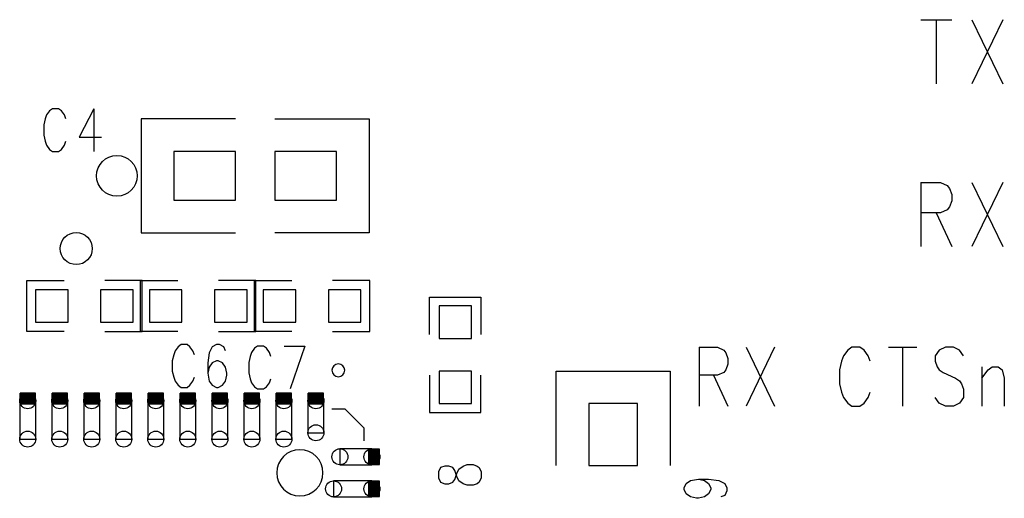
# Model space of a CAD drawing. Extents: x 2 to 38, y 4.3 to 27.6.
# Tile 21 of 25: x 26.7 to 29.3, y 17.7 to 19. Entities that reach past the tile are written whole.
import ezdxf

# ---------------------------------------------------------------- set-up
doc = ezdxf.new("R2010")
doc.units = 0
doc.layers.get('0').update_dxf_attribs({"linetype": 'CONTINUOUS'})
doc.layers.add('assy_t', color=3, linetype='CONTINUOUS')

# ---------------------------------------------------------------- blocks, each defined once
blk = doc.blocks.new('D14')
blk.add_circle((0, 0), 0.0529)
blk = doc.blocks.new('D17')
blk.add_circle((0, 0), 0.0417)
blk = doc.blocks.new('D18')
blk.add_lwpolyline([(-0.04232, -0.04232), (0.04232, -0.04232), (0.04232, 0.04232), (-0.04232, 0.04232)], close=True)
blk = doc.blocks.new('D21')
blk.add_lwpolyline([(-0.06348, -0.08041), (0.06348, -0.08041), (0.06348, 0.08041), (-0.06348, 0.08041)], close=True)
blk = doc.blocks.new('D29')
blk.add_lwpolyline([(-0.08041, -0.06348), (0.08041, -0.06348), (0.08041, 0.06348), (-0.08041, 0.06348)], close=True)
blk = doc.blocks.new('D31')
blk.add_lwpolyline([(0.0208, 0.0416), (-0.0208, 0.0416), (-0.0208, -0.0416), (0.0208, -0.0416)], close=True)
for centre in [(0, 0.0416), (0, -0.0416)]:
    blk.add_circle(centre, 0.0208)
blk = doc.blocks.new('D32')
blk.add_lwpolyline([(0.0208, 0.0499), (-0.0208, 0.0499), (-0.0208, -0.0499), (0.0208, -0.0499)], close=True)
for centre in [(0, 0.0499), (0, -0.0499)]:
    blk.add_circle(centre, 0.0208)
blk = doc.blocks.new('D33')
blk.add_lwpolyline([(0.0416, 0.0208), (-0.0416, 0.0208), (-0.0416, -0.0208), (0.0416, -0.0208)], close=True)
for centre in [(-0.0416, 0), (0.0416, 0)]:
    blk.add_circle(centre, 0.0208)
blk = doc.blocks.new('D34')
blk.add_lwpolyline([(0.0499, 0.0208), (-0.0499, 0.0208), (-0.0499, -0.0208), (0.0499, -0.0208)], close=True)
for centre in [(-0.0499, 0), (0.0499, 0)]:
    blk.add_circle(centre, 0.0208)

msp = doc.modelspace()

# ---------------------------------------------------------------- linework, layer by layer
at = {"layer": 'assy_t', "color": 3}
for points in [[(29.072466, 18.951306), (29.153266, 18.951306)], [(29.112866, 18.951306), (29.112866, 18.784646)], [(29.205206, 18.951306), (29.286006, 18.784646)], [(29.286006, 18.951306), (29.205206, 18.784646)], [(26.848586, 18.693406), (26.844746, 18.703986), (26.837046, 18.714566), (26.829346, 18.719846), (26.813966, 18.719846), (26.806266, 18.714566), (26.798566, 18.703986), (26.794726, 18.693406), (26.790886, 18.677526), (26.790886, 18.651066), (26.794726, 18.635206), (26.798566, 18.624626), (26.806266, 18.614046), (26.813966, 18.608746), (26.829346, 18.608746), (26.837046, 18.614046), (26.844746, 18.624626), (26.848586, 18.635206)], [(26.921686, 18.719846), (26.883226, 18.645786), (26.940926, 18.645786)], [(26.921686, 18.719846), (26.921686, 18.608746)], [(27.290286, 18.693406), (27.044806, 18.693406), (27.044806, 18.397126), (27.290286, 18.397126)], [(27.391866, 18.693406), (27.637346, 18.693406), (27.637346, 18.397126), (27.391866, 18.397126)], [(29.072466, 18.528066), (29.072466, 18.361426)], [(29.072466, 18.528066), (29.124426, 18.528066), (29.141726, 18.520146), (29.147506, 18.512206), (29.153266, 18.496326), (29.153266, 18.480466), (29.147506, 18.464586), (29.141726, 18.456646), (29.124426, 18.448726), (29.072466, 18.448726)], [(29.205206, 18.528066), (29.286006, 18.361426)], [(29.286006, 18.528066), (29.205206, 18.361426)], [(29.112866, 18.448726), (29.153266, 18.361426)], [(26.843786, 18.140026), (26.746726, 18.140026), (26.746726, 18.273326), (26.843786, 18.273326)], [(26.949586, 18.140026), (27.046646, 18.140026), (27.046646, 18.273326), (26.949586, 18.273326)], [(27.140046, 18.140026), (27.042986, 18.140026), (27.042986, 18.273326), (27.140046, 18.273326)], [(27.245846, 18.140026), (27.342906, 18.140026), (27.342906, 18.273326), (27.245846, 18.273326)], [(27.436306, 18.140026), (27.339246, 18.140026), (27.339246, 18.273326), (27.436306, 18.273326)], [(27.542106, 18.140026), (27.639166, 18.140026), (27.639166, 18.273326), (27.542106, 18.273326)], [(27.795006, 18.132606), (27.795006, 18.229666), (27.928306, 18.229666), (27.928306, 18.132606)], [(27.182946, 18.079706), (27.179086, 18.090286), (27.171406, 18.100866), (27.163706, 18.106166), (27.148306, 18.106166), (27.140626, 18.100866), (27.132926, 18.090286), (27.129086, 18.079706), (27.125226, 18.063846), (27.125226, 18.037386), (27.129086, 18.021526), (27.132926, 18.010946), (27.140626, 18.000366), (27.148306, 17.995066), (27.163706, 17.995066), (27.171406, 18.000366), (27.179086, 18.010946), (27.182946, 18.021526)], [(27.263746, 18.090286), (27.259886, 18.100866), (27.248346, 18.106166), (27.240646, 18.106166), (27.229106, 18.100866), (27.221426, 18.085006), (27.217566, 18.058546), (27.217566, 18.032106), (27.221426, 18.010946), (27.229106, 18.000366), (27.240646, 17.995066), (27.244506, 17.995066), (27.256046, 18.000366), (27.263746, 18.010946), (27.267586, 18.026806), (27.267586, 18.032106), (27.263746, 18.047966), (27.256046, 18.058546), (27.244506, 18.063846), (27.240646, 18.063846), (27.229106, 18.058546), (27.221426, 18.047966), (27.217566, 18.032106)], [(27.381866, 18.075486), (27.378006, 18.086066), (27.370326, 18.096646), (27.362626, 18.101926), (27.347226, 18.101926), (27.339546, 18.096646), (27.331846, 18.086066), (27.327986, 18.075486), (27.324146, 18.059606), (27.324146, 18.033166), (27.327986, 18.017286), (27.331846, 18.006706), (27.339546, 17.996126), (27.347226, 17.990826), (27.362626, 17.990826), (27.370326, 17.996126), (27.378006, 18.006706), (27.381866, 18.017286)], [(27.416486, 18.101926), (27.470346, 18.101926)], [(27.470346, 18.101926), (27.431886, 17.990826)], [(28.496506, 18.099226), (28.496506, 17.946466)], [(28.496506, 18.099226), (28.544106, 18.099226), (28.559986, 18.091946), (28.565266, 18.084666), (28.570566, 18.070126), (28.570566, 18.055566), (28.565266, 18.041026), (28.559986, 18.033746), (28.544106, 18.026486), (28.496506, 18.026486)], [(28.618166, 18.099226), (28.692246, 17.946466)], [(28.692246, 18.099226), (28.618166, 17.946466)], [(28.940886, 18.062846), (28.935606, 18.077406), (28.925026, 18.091946), (28.914446, 18.099226), (28.893266, 18.099226), (28.882686, 18.091946), (28.872106, 18.077406), (28.866826, 18.062846), (28.861526, 18.041026), (28.861526, 18.004646), (28.866826, 17.982826), (28.872106, 17.968286), (28.882686, 17.953726), (28.893266, 17.946466), (28.914446, 17.946466), (28.925026, 17.953726), (28.935606, 17.968286), (28.940886, 17.982826)], [(28.988506, 18.099226), (29.062566, 18.099226)], [(29.025526, 18.099226), (29.025526, 17.946466)], [(29.184246, 18.077406), (29.173666, 18.091946), (29.157786, 18.099226), (29.136626, 18.099226), (29.120766, 18.091946), (29.110186, 18.077406), (29.110186, 18.062846), (29.115466, 18.048306), (29.120766, 18.041026), (29.131346, 18.033746), (29.163086, 18.019206), (29.173666, 18.011926), (29.178946, 18.004646), (29.184246, 17.990106), (29.184246, 17.968286), (29.173666, 17.953726), (29.157786, 17.946466), (29.136626, 17.946466), (29.120766, 17.953726), (29.110186, 17.968286)], [(28.124046, 17.791906), (28.124046, 18.037386), (28.420306, 18.037386), (28.420306, 17.791906)], [(29.231866, 18.048306), (29.231866, 17.946466)], [(29.231866, 18.019206), (29.247726, 18.041026), (29.258306, 18.048306), (29.274186, 18.048306), (29.284766, 18.041026), (29.290046, 18.019206), (29.290046, 17.946466)], [(27.795006, 18.026806), (27.795006, 17.929746), (27.928306, 17.929746), (27.928306, 18.026806)], [(28.533526, 18.026486), (28.570566, 17.946466)], [(26.769206, 17.951906), (26.769206, 17.980246), (26.729226, 17.980246), (26.729226, 17.951906), (26.769206, 17.951906)], [(26.729226, 17.951906), (26.729226, 17.980246)], [(26.730066, 17.951906), (26.730066, 17.980246)], [(26.730886, 17.951906), (26.730886, 17.980246)], [(26.731726, 17.951906), (26.731726, 17.980246)], [(26.732566, 17.951906), (26.732566, 17.980246)], [(26.733386, 17.951906), (26.733386, 17.980246)], [(26.734226, 17.951906), (26.734226, 17.980246)], [(26.735066, 17.951906), (26.735066, 17.980246)], [(26.735886, 17.951906), (26.735886, 17.980246)], [(26.736726, 17.951906), (26.736726, 17.980246)], [(26.737566, 17.951906), (26.737566, 17.980246)], [(26.738386, 17.951906), (26.738386, 17.980246)], [(26.739226, 17.951906), (26.739226, 17.980246)], [(26.740046, 17.951906), (26.740046, 17.980246)], [(26.740886, 17.951906), (26.740886, 17.980246)], [(26.741726, 17.951906), (26.741726, 17.980246)], [(26.742546, 17.951906), (26.742546, 17.980246)], [(26.743386, 17.951906), (26.743386, 17.980246)], [(26.744226, 17.951906), (26.744226, 17.980246)], [(26.745046, 17.951906), (26.745046, 17.980246)], [(26.745886, 17.951906), (26.745886, 17.980246)], [(26.746726, 17.951906), (26.746726, 17.980246)], [(26.747546, 17.951906), (26.747546, 17.980246)], [(26.748386, 17.951906), (26.748386, 17.980246)], [(26.749226, 17.951906), (26.749226, 17.980246)], [(26.750046, 17.951906), (26.750046, 17.980246)], [(26.750886, 17.951906), (26.750886, 17.980246)], [(26.751726, 17.951906), (26.751726, 17.980246)], [(26.752546, 17.951906), (26.752546, 17.980246)], [(26.753386, 17.951906), (26.753386, 17.980246)], [(26.754226, 17.951906), (26.754226, 17.980246)], [(26.755046, 17.951906), (26.755046, 17.980246)], [(26.755886, 17.951906), (26.755886, 17.980246)], [(26.756726, 17.951906), (26.756726, 17.980246)], [(26.757546, 17.951906), (26.757546, 17.980246)], [(26.758386, 17.951906), (26.758386, 17.980246)], [(26.759226, 17.951906), (26.759226, 17.980246)], [(26.760046, 17.951906), (26.760046, 17.980246)], [(26.760886, 17.951906), (26.760886, 17.980246)], [(26.761726, 17.951906), (26.761726, 17.980246)], [(26.762546, 17.951906), (26.762546, 17.980246)], [(26.763386, 17.951906), (26.763386, 17.980246)], [(26.764226, 17.951906), (26.764226, 17.980246)], [(26.765046, 17.951906), (26.765046, 17.980246)], [(26.765886, 17.951906), (26.765886, 17.980246)], [(26.766706, 17.951906), (26.766706, 17.980246)], [(26.767546, 17.951906), (26.767546, 17.980246)], [(26.768386, 17.951906), (26.768386, 17.980246)], [(26.852526, 17.951906), (26.852526, 17.980246), (26.812546, 17.980246), (26.812546, 17.951906), (26.852526, 17.951906)], [(26.812546, 17.951906), (26.812546, 17.980246)], [(26.813366, 17.951906), (26.813366, 17.980246)], [(26.814206, 17.951906), (26.814206, 17.980246)], [(26.815046, 17.951906), (26.815046, 17.980246)], [(26.815866, 17.951906), (26.815866, 17.980246)], [(26.816706, 17.951906), (26.816706, 17.980246)], [(26.817546, 17.951906), (26.817546, 17.980246)], [(26.818366, 17.951906), (26.818366, 17.980246)], [(26.819206, 17.951906), (26.819206, 17.980246)], [(26.820046, 17.951906), (26.820046, 17.980246)], [(26.820866, 17.951906), (26.820866, 17.980246)], [(26.821706, 17.951906), (26.821706, 17.980246)], [(26.822526, 17.951906), (26.822526, 17.980246)], [(26.823366, 17.951906), (26.823366, 17.980246)], [(26.824206, 17.951906), (26.824206, 17.980246)], [(26.825026, 17.951906), (26.825026, 17.980246)], [(26.825866, 17.951906), (26.825866, 17.980246)], [(26.826706, 17.951906), (26.826706, 17.980246)], [(26.827526, 17.951906), (26.827526, 17.980246)], [(26.828366, 17.951906), (26.828366, 17.980246)], [(26.829206, 17.951906), (26.829206, 17.980246)], [(26.830026, 17.951906), (26.830026, 17.980246)], [(26.830866, 17.951906), (26.830866, 17.980246)], [(26.831706, 17.951906), (26.831706, 17.980246)], [(26.832526, 17.951906), (26.832526, 17.980246)], [(26.833366, 17.951906), (26.833366, 17.980246)], [(26.834206, 17.951906), (26.834206, 17.980246)], [(26.835026, 17.951906), (26.835026, 17.980246)], [(26.835866, 17.951906), (26.835866, 17.980246)], [(26.836706, 17.951906), (26.836706, 17.980246)], [(26.837526, 17.951906), (26.837526, 17.980246)], [(26.838366, 17.951906), (26.838366, 17.980246)], [(26.839206, 17.951906), (26.839206, 17.980246)], [(26.840026, 17.951906), (26.840026, 17.980246)], [(26.840866, 17.951906), (26.840866, 17.980246)], [(26.841706, 17.951906), (26.841706, 17.980246)], [(26.842526, 17.951906), (26.842526, 17.980246)], [(26.843366, 17.951906), (26.843366, 17.980246)], [(26.844206, 17.951906), (26.844206, 17.980246)], [(26.845026, 17.951906), (26.845026, 17.980246)], [(26.845866, 17.951906), (26.845866, 17.980246)], [(26.846706, 17.951906), (26.846706, 17.980246)], [(26.847526, 17.951906), (26.847526, 17.980246)], [(26.848366, 17.951906), (26.848366, 17.980246)], [(26.849186, 17.951906), (26.849186, 17.980246)], [(26.850026, 17.951906), (26.850026, 17.980246)], [(26.850866, 17.951906), (26.850866, 17.980246)], [(26.851686, 17.951906), (26.851686, 17.980246)], [(26.935846, 17.951906), (26.935846, 17.980246), (26.895846, 17.980246), (26.895846, 17.951906), (26.935846, 17.951906)], [(26.895846, 17.951906), (26.895846, 17.980246)], [(26.896686, 17.951906), (26.896686, 17.980246)], [(26.897526, 17.951906), (26.897526, 17.980246)], [(26.898346, 17.951906), (26.898346, 17.980246)], [(26.899186, 17.951906), (26.899186, 17.980246)], [(26.900026, 17.951906), (26.900026, 17.980246)], [(26.900846, 17.951906), (26.900846, 17.980246)], [(26.901686, 17.951906), (26.901686, 17.980246)], [(26.902526, 17.951906), (26.902526, 17.980246)], [(26.903346, 17.951906), (26.903346, 17.980246)], [(26.904186, 17.951906), (26.904186, 17.980246)], [(26.905006, 17.951906), (26.905006, 17.980246)], [(26.905846, 17.951906), (26.905846, 17.980246)], [(26.906686, 17.951906), (26.906686, 17.980246)], [(26.907506, 17.951906), (26.907506, 17.980246)], [(26.908346, 17.951906), (26.908346, 17.980246)], [(26.909186, 17.951906), (26.909186, 17.980246)], [(26.910006, 17.951906), (26.910006, 17.980246)], [(26.910846, 17.951906), (26.910846, 17.980246)], [(26.911686, 17.951906), (26.911686, 17.980246)], [(26.912506, 17.951906), (26.912506, 17.980246)], [(26.913346, 17.951906), (26.913346, 17.980246)], [(26.914186, 17.951906), (26.914186, 17.980246)], [(26.915006, 17.951906), (26.915006, 17.980246)], [(26.915846, 17.951906), (26.915846, 17.980246)], [(26.916686, 17.951906), (26.916686, 17.980246)], [(26.917506, 17.951906), (26.917506, 17.980246)], [(26.918346, 17.951906), (26.918346, 17.980246)], [(26.919186, 17.951906), (26.919186, 17.980246)], [(26.920006, 17.951906), (26.920006, 17.980246)], [(26.920846, 17.951906), (26.920846, 17.980246)], [(26.921686, 17.951906), (26.921686, 17.980246)], [(26.922506, 17.951906), (26.922506, 17.980246)], [(26.923346, 17.951906), (26.923346, 17.980246)], [(26.924186, 17.951906), (26.924186, 17.980246)], [(26.925006, 17.951906), (26.925006, 17.980246)], [(26.925846, 17.951906), (26.925846, 17.980246)], [(26.926686, 17.951906), (26.926686, 17.980246)], [(26.927506, 17.951906), (26.927506, 17.980246)], [(26.928346, 17.951906), (26.928346, 17.980246)], [(26.929186, 17.951906), (26.929186, 17.980246)], [(26.930006, 17.951906), (26.930006, 17.980246)], [(26.930846, 17.951906), (26.930846, 17.980246)], [(26.931666, 17.951906), (26.931666, 17.980246)], [(26.932506, 17.951906), (26.932506, 17.980246)], [(26.933346, 17.951906), (26.933346, 17.980246)], [(26.934166, 17.951906), (26.934166, 17.980246)], [(26.935006, 17.951906), (26.935006, 17.980246)], [(27.019146, 17.951906), (27.019146, 17.980246), (26.979166, 17.980246), (26.979166, 17.951906), (27.019146, 17.951906)], [(26.979166, 17.951906), (26.979166, 17.980246)], [(26.980006, 17.951906), (26.980006, 17.980246)], [(26.980826, 17.951906), (26.980826, 17.980246)], [(26.981666, 17.951906), (26.981666, 17.980246)], [(26.982506, 17.951906), (26.982506, 17.980246)], [(26.983326, 17.951906), (26.983326, 17.980246)], [(26.984166, 17.951906), (26.984166, 17.980246)], [(26.985006, 17.951906), (26.985006, 17.980246)], [(26.985826, 17.951906), (26.985826, 17.980246)], [(26.986666, 17.951906), (26.986666, 17.980246)], [(26.987486, 17.951906), (26.987486, 17.980246)], [(26.988326, 17.951906), (26.988326, 17.980246)], [(26.989166, 17.951906), (26.989166, 17.980246)], [(26.989986, 17.951906), (26.989986, 17.980246)], [(26.990826, 17.951906), (26.990826, 17.980246)], [(26.991666, 17.951906), (26.991666, 17.980246)], [(26.992486, 17.951906), (26.992486, 17.980246)], [(26.993326, 17.951906), (26.993326, 17.980246)], [(26.994166, 17.951906), (26.994166, 17.980246)], [(26.994986, 17.951906), (26.994986, 17.980246)], [(26.995826, 17.951906), (26.995826, 17.980246)], [(26.996666, 17.951906), (26.996666, 17.980246)], [(26.997486, 17.951906), (26.997486, 17.980246)], [(26.998326, 17.951906), (26.998326, 17.980246)], [(26.999166, 17.951906), (26.999166, 17.980246)], [(26.999986, 17.951906), (26.999986, 17.980246)], [(27.000826, 17.951906), (27.000826, 17.980246)], [(27.001666, 17.951906), (27.001666, 17.980246)], [(27.002486, 17.951906), (27.002486, 17.980246)], [(27.003326, 17.951906), (27.003326, 17.980246)], [(27.004166, 17.951906), (27.004166, 17.980246)], [(27.004986, 17.951906), (27.004986, 17.980246)], [(27.005826, 17.951906), (27.005826, 17.980246)], [(27.006666, 17.951906), (27.006666, 17.980246)], [(27.007486, 17.951906), (27.007486, 17.980246)], [(27.008326, 17.951906), (27.008326, 17.980246)], [(27.009166, 17.951906), (27.009166, 17.980246)], [(27.009986, 17.951906), (27.009986, 17.980246)], [(27.010826, 17.951906), (27.010826, 17.980246)], [(27.011666, 17.951906), (27.011666, 17.980246)], [(27.012486, 17.951906), (27.012486, 17.980246)], [(27.013326, 17.951906), (27.013326, 17.980246)], [(27.014146, 17.951906), (27.014146, 17.980246)], [(27.014986, 17.951906), (27.014986, 17.980246)], [(27.015826, 17.951906), (27.015826, 17.980246)], [(27.016646, 17.951906), (27.016646, 17.980246)], [(27.017486, 17.951906), (27.017486, 17.980246)], [(27.018326, 17.951906), (27.018326, 17.980246)], [(27.102466, 17.951906), (27.102466, 17.980246), (27.062486, 17.980246), (27.062486, 17.951906), (27.102466, 17.951906)], [(27.062486, 17.951906), (27.062486, 17.980246)], [(27.063306, 17.951906), (27.063306, 17.980246)], [(27.064146, 17.951906), (27.064146, 17.980246)], [(27.064986, 17.951906), (27.064986, 17.980246)], [(27.065806, 17.951906), (27.065806, 17.980246)], [(27.066646, 17.951906), (27.066646, 17.980246)], [(27.067486, 17.951906), (27.067486, 17.980246)], [(27.068306, 17.951906), (27.068306, 17.980246)], [(27.069146, 17.951906), (27.069146, 17.980246)], [(27.069966, 17.951906), (27.069966, 17.980246)], [(27.070806, 17.951906), (27.070806, 17.980246)], [(27.071646, 17.951906), (27.071646, 17.980246)], [(27.072466, 17.951906), (27.072466, 17.980246)], [(27.073306, 17.951906), (27.073306, 17.980246)], [(27.074146, 17.951906), (27.074146, 17.980246)], [(27.074966, 17.951906), (27.074966, 17.980246)], [(27.075806, 17.951906), (27.075806, 17.980246)], [(27.076646, 17.951906), (27.076646, 17.980246)], [(27.077466, 17.951906), (27.077466, 17.980246)], [(27.078306, 17.951906), (27.078306, 17.980246)], [(27.079146, 17.951906), (27.079146, 17.980246)], [(27.079966, 17.951906), (27.079966, 17.980246)], [(27.080806, 17.951906), (27.080806, 17.980246)], [(27.081646, 17.951906), (27.081646, 17.980246)], [(27.082466, 17.951906), (27.082466, 17.980246)], [(27.083306, 17.951906), (27.083306, 17.980246)], [(27.084146, 17.951906), (27.084146, 17.980246)], [(27.084966, 17.951906), (27.084966, 17.980246)], [(27.085806, 17.951906), (27.085806, 17.980246)], [(27.086646, 17.951906), (27.086646, 17.980246)], [(27.087466, 17.951906), (27.087466, 17.980246)], [(27.088306, 17.951906), (27.088306, 17.980246)], [(27.089146, 17.951906), (27.089146, 17.980246)], [(27.089966, 17.951906), (27.089966, 17.980246)], [(27.090806, 17.951906), (27.090806, 17.980246)], [(27.091646, 17.951906), (27.091646, 17.980246)], [(27.092466, 17.951906), (27.092466, 17.980246)], [(27.093306, 17.951906), (27.093306, 17.980246)], [(27.094146, 17.951906), (27.094146, 17.980246)], [(27.094966, 17.951906), (27.094966, 17.980246)], [(27.095806, 17.951906), (27.095806, 17.980246)], [(27.096626, 17.951906), (27.096626, 17.980246)], [(27.097466, 17.951906), (27.097466, 17.980246)], [(27.098306, 17.951906), (27.098306, 17.980246)], [(27.099126, 17.951906), (27.099126, 17.980246)], [(27.099966, 17.951906), (27.099966, 17.980246)], [(27.100806, 17.951906), (27.100806, 17.980246)], [(27.101626, 17.951906), (27.101626, 17.980246)], [(27.185786, 17.951906), (27.185786, 17.980246), (27.145786, 17.980246), (27.145786, 17.951906), (27.185786, 17.951906)], [(27.145786, 17.951906), (27.145786, 17.980246)], [(27.146626, 17.951906), (27.146626, 17.980246)], [(27.147466, 17.951906), (27.147466, 17.980246)], [(27.148286, 17.951906), (27.148286, 17.980246)], [(27.149126, 17.951906), (27.149126, 17.980246)], [(27.149966, 17.951906), (27.149966, 17.980246)], [(27.150786, 17.951906), (27.150786, 17.980246)], [(27.151626, 17.951906), (27.151626, 17.980246)], [(27.152446, 17.951906), (27.152446, 17.980246)], [(27.153286, 17.951906), (27.153286, 17.980246)], [(27.154126, 17.951906), (27.154126, 17.980246)], [(27.154946, 17.951906), (27.154946, 17.980246)], [(27.155786, 17.951906), (27.155786, 17.980246)], [(27.156626, 17.951906), (27.156626, 17.980246)], [(27.157446, 17.951906), (27.157446, 17.980246)], [(27.158286, 17.951906), (27.158286, 17.980246)], [(27.159126, 17.951906), (27.159126, 17.980246)], [(27.159946, 17.951906), (27.159946, 17.980246)], [(27.160786, 17.951906), (27.160786, 17.980246)], [(27.161626, 17.951906), (27.161626, 17.980246)], [(27.162446, 17.951906), (27.162446, 17.980246)], [(27.163286, 17.951906), (27.163286, 17.980246)], [(27.164126, 17.951906), (27.164126, 17.980246)], [(27.164946, 17.951906), (27.164946, 17.980246)], [(27.165786, 17.951906), (27.165786, 17.980246)], [(27.166626, 17.951906), (27.166626, 17.980246)], [(27.167446, 17.951906), (27.167446, 17.980246)], [(27.168286, 17.951906), (27.168286, 17.980246)], [(27.169126, 17.951906), (27.169126, 17.980246)], [(27.169946, 17.951906), (27.169946, 17.980246)], [(27.170786, 17.951906), (27.170786, 17.980246)], [(27.171626, 17.951906), (27.171626, 17.980246)], [(27.172446, 17.951906), (27.172446, 17.980246)], [(27.173286, 17.951906), (27.173286, 17.980246)], [(27.174126, 17.951906), (27.174126, 17.980246)], [(27.174946, 17.951906), (27.174946, 17.980246)], [(27.175786, 17.951906), (27.175786, 17.980246)], [(27.176626, 17.951906), (27.176626, 17.980246)], [(27.177446, 17.951906), (27.177446, 17.980246)], [(27.178286, 17.951906), (27.178286, 17.980246)], [(27.179106, 17.951906), (27.179106, 17.980246)], [(27.179946, 17.951906), (27.179946, 17.980246)], [(27.180786, 17.951906), (27.180786, 17.980246)], [(27.181606, 17.951906), (27.181606, 17.980246)], [(27.182446, 17.951906), (27.182446, 17.980246)], [(27.183286, 17.951906), (27.183286, 17.980246)], [(27.184106, 17.951906), (27.184106, 17.980246)], [(27.184946, 17.951906), (27.184946, 17.980246)], [(27.269086, 17.951906), (27.269086, 17.980246), (27.229106, 17.980246), (27.229106, 17.951906), (27.269086, 17.951906)], [(27.229106, 17.951906), (27.229106, 17.980246)], [(27.229946, 17.951906), (27.229946, 17.980246)], [(27.230766, 17.951906), (27.230766, 17.980246)], [(27.231606, 17.951906), (27.231606, 17.980246)], [(27.232446, 17.951906), (27.232446, 17.980246)], [(27.233266, 17.951906), (27.233266, 17.980246)], [(27.234106, 17.951906), (27.234106, 17.980246)], [(27.234926, 17.951906), (27.234926, 17.980246)], [(27.235766, 17.951906), (27.235766, 17.980246)], [(27.236606, 17.951906), (27.236606, 17.980246)], [(27.237426, 17.951906), (27.237426, 17.980246)], [(27.238266, 17.951906), (27.238266, 17.980246)], [(27.239106, 17.951906), (27.239106, 17.980246)], [(27.239926, 17.951906), (27.239926, 17.980246)], [(27.240766, 17.951906), (27.240766, 17.980246)], [(27.241606, 17.951906), (27.241606, 17.980246)], [(27.242426, 17.951906), (27.242426, 17.980246)], [(27.243266, 17.951906), (27.243266, 17.980246)], [(27.244106, 17.951906), (27.244106, 17.980246)], [(27.244926, 17.951906), (27.244926, 17.980246)], [(27.245766, 17.951906), (27.245766, 17.980246)], [(27.246606, 17.951906), (27.246606, 17.980246)], [(27.247426, 17.951906), (27.247426, 17.980246)], [(27.248266, 17.951906), (27.248266, 17.980246)], [(27.249106, 17.951906), (27.249106, 17.980246)], [(27.249926, 17.951906), (27.249926, 17.980246)], [(27.250766, 17.951906), (27.250766, 17.980246)], [(27.251606, 17.951906), (27.251606, 17.980246)], [(27.252426, 17.951906), (27.252426, 17.980246)], [(27.253266, 17.951906), (27.253266, 17.980246)], [(27.254106, 17.951906), (27.254106, 17.980246)], [(27.254926, 17.951906), (27.254926, 17.980246)], [(27.255766, 17.951906), (27.255766, 17.980246)], [(27.256606, 17.951906), (27.256606, 17.980246)], [(27.257426, 17.951906), (27.257426, 17.980246)], [(27.258266, 17.951906), (27.258266, 17.980246)], [(27.259106, 17.951906), (27.259106, 17.980246)], [(27.259926, 17.951906), (27.259926, 17.980246)], [(27.260766, 17.951906), (27.260766, 17.980246)], [(27.261586, 17.951906), (27.261586, 17.980246)], [(27.262426, 17.951906), (27.262426, 17.980246)], [(27.263266, 17.951906), (27.263266, 17.980246)], [(27.264086, 17.951906), (27.264086, 17.980246)], [(27.264926, 17.951906), (27.264926, 17.980246)], [(27.265766, 17.951906), (27.265766, 17.980246)], [(27.266586, 17.951906), (27.266586, 17.980246)], [(27.267426, 17.951906), (27.267426, 17.980246)], [(27.268266, 17.951906), (27.268266, 17.980246)], [(27.352406, 17.951906), (27.352406, 17.980246), (27.312426, 17.980246), (27.312426, 17.951906), (27.352406, 17.951906)], [(27.312426, 17.951906), (27.312426, 17.980246)], [(27.313246, 17.951906), (27.313246, 17.980246)], [(27.314086, 17.951906), (27.314086, 17.980246)], [(27.314926, 17.951906), (27.314926, 17.980246)], [(27.315746, 17.951906), (27.315746, 17.980246)], [(27.316586, 17.951906), (27.316586, 17.980246)], [(27.317406, 17.951906), (27.317406, 17.980246)], [(27.318246, 17.951906), (27.318246, 17.980246)], [(27.319086, 17.951906), (27.319086, 17.980246)], [(27.319906, 17.951906), (27.319906, 17.980246)], [(27.320746, 17.951906), (27.320746, 17.980246)], [(27.321586, 17.951906), (27.321586, 17.980246)], [(27.322406, 17.951906), (27.322406, 17.980246)], [(27.323246, 17.951906), (27.323246, 17.980246)], [(27.324086, 17.951906), (27.324086, 17.980246)], [(27.324906, 17.951906), (27.324906, 17.980246)], [(27.325746, 17.951906), (27.325746, 17.980246)], [(27.326586, 17.951906), (27.326586, 17.980246)], [(27.327406, 17.951906), (27.327406, 17.980246)], [(27.328246, 17.951906), (27.328246, 17.980246)], [(27.329086, 17.951906), (27.329086, 17.980246)], [(27.329906, 17.951906), (27.329906, 17.980246)], [(27.330746, 17.951906), (27.330746, 17.980246)], [(27.331586, 17.951906), (27.331586, 17.980246)], [(27.332406, 17.951906), (27.332406, 17.980246)], [(27.333246, 17.951906), (27.333246, 17.980246)], [(27.334086, 17.951906), (27.334086, 17.980246)], [(27.334906, 17.951906), (27.334906, 17.980246)], [(27.335746, 17.951906), (27.335746, 17.980246)], [(27.336586, 17.951906), (27.336586, 17.980246)], [(27.337406, 17.951906), (27.337406, 17.980246)], [(27.338246, 17.951906), (27.338246, 17.980246)], [(27.339086, 17.951906), (27.339086, 17.980246)], [(27.339906, 17.951906), (27.339906, 17.980246)], [(27.340746, 17.951906), (27.340746, 17.980246)], [(27.341586, 17.951906), (27.341586, 17.980246)], [(27.342406, 17.951906), (27.342406, 17.980246)], [(27.343246, 17.951906), (27.343246, 17.980246)], [(27.344066, 17.951906), (27.344066, 17.980246)], [(27.344906, 17.951906), (27.344906, 17.980246)], [(27.345746, 17.951906), (27.345746, 17.980246)], [(27.346566, 17.951906), (27.346566, 17.980246)], [(27.347406, 17.951906), (27.347406, 17.980246)], [(27.348246, 17.951906), (27.348246, 17.980246)], [(27.349066, 17.951906), (27.349066, 17.980246)], [(27.349906, 17.951906), (27.349906, 17.980246)], [(27.350746, 17.951906), (27.350746, 17.980246)], [(27.351566, 17.951906), (27.351566, 17.980246)], [(27.435726, 17.951906), (27.435726, 17.980246), (27.395726, 17.980246), (27.395726, 17.951906), (27.435726, 17.951906)], [(27.395726, 17.951906), (27.395726, 17.980246)], [(27.396566, 17.951906), (27.396566, 17.980246)], [(27.397406, 17.951906), (27.397406, 17.980246)], [(27.398226, 17.951906), (27.398226, 17.980246)], [(27.399066, 17.951906), (27.399066, 17.980246)], [(27.399886, 17.951906), (27.399886, 17.980246)], [(27.400726, 17.951906), (27.400726, 17.980246)], [(27.401566, 17.951906), (27.401566, 17.980246)], [(27.402386, 17.951906), (27.402386, 17.980246)], [(27.403226, 17.951906), (27.403226, 17.980246)], [(27.404066, 17.951906), (27.404066, 17.980246)], [(27.404886, 17.951906), (27.404886, 17.980246)], [(27.405726, 17.951906), (27.405726, 17.980246)], [(27.406566, 17.951906), (27.406566, 17.980246)], [(27.407386, 17.951906), (27.407386, 17.980246)], [(27.408226, 17.951906), (27.408226, 17.980246)], [(27.409066, 17.951906), (27.409066, 17.980246)], [(27.409886, 17.951906), (27.409886, 17.980246)], [(27.410726, 17.951906), (27.410726, 17.980246)], [(27.411566, 17.951906), (27.411566, 17.980246)], [(27.412386, 17.951906), (27.412386, 17.980246)], [(27.413226, 17.951906), (27.413226, 17.980246)], [(27.414066, 17.951906), (27.414066, 17.980246)], [(27.414886, 17.951906), (27.414886, 17.980246)], [(27.415726, 17.951906), (27.415726, 17.980246)], [(27.416566, 17.951906), (27.416566, 17.980246)], [(27.417386, 17.951906), (27.417386, 17.980246)], [(27.418226, 17.951906), (27.418226, 17.980246)], [(27.419066, 17.951906), (27.419066, 17.980246)], [(27.419886, 17.951906), (27.419886, 17.980246)], [(27.420726, 17.951906), (27.420726, 17.980246)], [(27.421566, 17.951906), (27.421566, 17.980246)], [(27.422386, 17.951906), (27.422386, 17.980246)], [(27.423226, 17.951906), (27.423226, 17.980246)], [(27.424066, 17.951906), (27.424066, 17.980246)], [(27.424886, 17.951906), (27.424886, 17.980246)], [(27.425726, 17.951906), (27.425726, 17.980246)], [(27.426546, 17.951906), (27.426546, 17.980246)], [(27.427386, 17.951906), (27.427386, 17.980246)], [(27.428226, 17.951906), (27.428226, 17.980246)], [(27.429046, 17.951906), (27.429046, 17.980246)], [(27.429886, 17.951906), (27.429886, 17.980246)], [(27.430726, 17.951906), (27.430726, 17.980246)], [(27.431546, 17.951906), (27.431546, 17.980246)], [(27.432386, 17.951906), (27.432386, 17.980246)], [(27.433226, 17.951906), (27.433226, 17.980246)], [(27.434046, 17.951906), (27.434046, 17.980246)], [(27.434886, 17.951906), (27.434886, 17.980246)], [(27.519026, 17.951906), (27.519026, 17.980246), (27.479046, 17.980246), (27.479046, 17.951906), (27.519026, 17.951906)], [(27.479046, 17.951906), (27.479046, 17.980246)], [(27.479886, 17.951906), (27.479886, 17.980246)], [(27.480706, 17.951906), (27.480706, 17.980246)], [(27.481546, 17.951906), (27.481546, 17.980246)], [(27.482366, 17.951906), (27.482366, 17.980246)], [(27.483206, 17.951906), (27.483206, 17.980246)], [(27.484046, 17.951906), (27.484046, 17.980246)], [(27.484866, 17.951906), (27.484866, 17.980246)], [(27.485706, 17.951906), (27.485706, 17.980246)], [(27.486546, 17.951906), (27.486546, 17.980246)], [(27.487366, 17.951906), (27.487366, 17.980246)], [(27.488206, 17.951906), (27.488206, 17.980246)], [(27.489046, 17.951906), (27.489046, 17.980246)], [(27.489866, 17.951906), (27.489866, 17.980246)], [(27.490706, 17.951906), (27.490706, 17.980246)], [(27.491546, 17.951906), (27.491546, 17.980246)], [(27.492366, 17.951906), (27.492366, 17.980246)], [(27.493206, 17.951906), (27.493206, 17.980246)], [(27.494046, 17.951906), (27.494046, 17.980246)], [(27.494866, 17.951906), (27.494866, 17.980246)], [(27.495706, 17.951906), (27.495706, 17.980246)], [(27.496546, 17.951906), (27.496546, 17.980246)], [(27.497366, 17.951906), (27.497366, 17.980246)], [(27.498206, 17.951906), (27.498206, 17.980246)], [(27.499046, 17.951906), (27.499046, 17.980246)], [(27.499866, 17.951906), (27.499866, 17.980246)], [(27.500706, 17.951906), (27.500706, 17.980246)], [(27.501546, 17.951906), (27.501546, 17.980246)], [(27.502366, 17.951906), (27.502366, 17.980246)], [(27.503206, 17.951906), (27.503206, 17.980246)], [(27.504046, 17.951906), (27.504046, 17.980246)], [(27.504866, 17.951906), (27.504866, 17.980246)], [(27.505706, 17.951906), (27.505706, 17.980246)], [(27.506546, 17.951906), (27.506546, 17.980246)], [(27.507366, 17.951906), (27.507366, 17.980246)], [(27.508206, 17.951906), (27.508206, 17.980246)], [(27.509026, 17.951906), (27.509026, 17.980246)], [(27.509866, 17.951906), (27.509866, 17.980246)], [(27.510706, 17.951906), (27.510706, 17.980246)], [(27.511526, 17.951906), (27.511526, 17.980246)], [(27.512366, 17.951906), (27.512366, 17.980246)], [(27.513206, 17.951906), (27.513206, 17.980246)], [(27.514026, 17.951906), (27.514026, 17.980246)], [(27.514866, 17.951906), (27.514866, 17.980246)], [(27.515706, 17.951906), (27.515706, 17.980246)], [(27.516526, 17.951906), (27.516526, 17.980246)], [(27.517366, 17.951906), (27.517366, 17.980246)], [(27.518206, 17.951906), (27.518206, 17.980246)], [(27.540686, 17.939406), (27.574026, 17.939406), (27.624006, 17.889426), (27.624006, 17.856106)], [(27.664826, 17.794446), (27.664826, 17.834446), (27.636506, 17.834446), (27.636506, 17.794446), (27.664826, 17.794446)], [(27.636506, 17.794446), (27.636506, 17.834446)], [(27.637346, 17.794446), (27.637346, 17.834446)], [(27.638166, 17.794446), (27.638166, 17.834446)], [(27.639006, 17.794446), (27.639006, 17.834446)], [(27.639846, 17.794446), (27.639846, 17.834446)], [(27.640666, 17.794446), (27.640666, 17.834446)], [(27.641506, 17.794446), (27.641506, 17.834446)], [(27.642346, 17.794446), (27.642346, 17.834446)], [(27.643166, 17.794446), (27.643166, 17.834446)], [(27.644006, 17.794446), (27.644006, 17.834446)], [(27.644846, 17.794446), (27.644846, 17.834446)], [(27.645666, 17.794446), (27.645666, 17.834446)], [(27.646506, 17.794446), (27.646506, 17.834446)], [(27.647326, 17.794446), (27.647326, 17.834446)], [(27.648166, 17.794446), (27.648166, 17.834446)], [(27.649006, 17.794446), (27.649006, 17.834446)], [(27.649826, 17.794446), (27.649826, 17.834446)], [(27.650666, 17.794446), (27.650666, 17.834446)], [(27.651506, 17.794446), (27.651506, 17.834446)], [(27.652326, 17.794446), (27.652326, 17.834446)], [(27.653166, 17.794446), (27.653166, 17.834446)], [(27.654006, 17.794446), (27.654006, 17.834446)], [(27.654826, 17.794446), (27.654826, 17.834446)], [(27.655666, 17.794446), (27.655666, 17.834446)], [(27.656506, 17.794446), (27.656506, 17.834446)], [(27.657326, 17.794446), (27.657326, 17.834446)], [(27.658166, 17.794446), (27.658166, 17.834446)], [(27.659006, 17.794446), (27.659006, 17.834446)], [(27.659826, 17.794446), (27.659826, 17.834446)], [(27.660666, 17.794446), (27.660666, 17.834446)], [(27.661506, 17.794446), (27.661506, 17.834446)], [(27.662326, 17.794446), (27.662326, 17.834446)], [(27.663166, 17.794446), (27.663166, 17.834446)], [(27.664006, 17.794446), (27.664006, 17.834446)], [(27.818266, 17.759586), (27.823566, 17.748046), (27.834146, 17.744206), (27.844726, 17.744206), (27.855306, 17.748046), (27.860586, 17.755746), (27.865886, 17.771146), (27.871166, 17.782686), (27.881746, 17.790386), (27.892326, 17.794226), (27.908206, 17.794226), (27.918786, 17.790386), (27.924086, 17.786526), (27.929366, 17.774986), (27.929366, 17.759586), (27.924086, 17.748046), (27.918786, 17.744206), (27.908206, 17.740366), (27.892326, 17.740366), (27.881746, 17.744206), (27.871166, 17.751906), (27.865886, 17.763446), (27.860586, 17.778826), (27.855306, 17.786526), (27.844726, 17.790386), (27.834146, 17.790386), (27.823566, 17.786526), (27.818266, 17.774986), (27.818266, 17.759586)], [(28.494386, 17.756526), (28.510246, 17.752666), (28.520826, 17.744966), (28.526126, 17.733426), (28.526126, 17.729586), (28.520826, 17.718046), (28.510246, 17.710346), (28.494386, 17.706506), (28.489086, 17.706506), (28.473226, 17.710346), (28.462646, 17.718046), (28.457346, 17.729586), (28.457346, 17.733426), (28.462646, 17.744966), (28.473226, 17.752666), (28.494386, 17.756526), (28.520826, 17.756526), (28.547286, 17.752666), (28.563146, 17.744966), (28.568446, 17.733426), (28.568446, 17.725746), (28.563146, 17.714186), (28.552566, 17.710346)], [(27.664826, 17.711126), (27.664826, 17.751126), (27.636506, 17.751126), (27.636506, 17.711126), (27.664826, 17.711126)], [(27.636506, 17.711126), (27.636506, 17.751126)], [(27.637346, 17.711126), (27.637346, 17.751126)], [(27.638166, 17.711126), (27.638166, 17.751126)], [(27.639006, 17.711126), (27.639006, 17.751126)], [(27.639846, 17.711126), (27.639846, 17.751126)], [(27.640666, 17.711126), (27.640666, 17.751126)], [(27.641506, 17.711126), (27.641506, 17.751126)], [(27.642346, 17.711126), (27.642346, 17.751126)], [(27.643166, 17.711126), (27.643166, 17.751126)], [(27.644006, 17.711126), (27.644006, 17.751126)], [(27.644846, 17.711126), (27.644846, 17.751126)], [(27.645666, 17.711126), (27.645666, 17.751126)], [(27.646506, 17.711126), (27.646506, 17.751126)], [(27.647326, 17.711126), (27.647326, 17.751126)], [(27.648166, 17.711126), (27.648166, 17.751126)], [(27.649006, 17.711126), (27.649006, 17.751126)], [(27.649826, 17.711126), (27.649826, 17.751126)], [(27.650666, 17.711126), (27.650666, 17.751126)], [(27.651506, 17.711126), (27.651506, 17.751126)], [(27.652326, 17.711126), (27.652326, 17.751126)], [(27.653166, 17.711126), (27.653166, 17.751126)], [(27.654006, 17.711126), (27.654006, 17.751126)], [(27.654826, 17.711126), (27.654826, 17.751126)], [(27.655666, 17.711126), (27.655666, 17.751126)], [(27.656506, 17.711126), (27.656506, 17.751126)], [(27.657326, 17.711126), (27.657326, 17.751126)], [(27.658166, 17.711126), (27.658166, 17.751126)], [(27.659006, 17.711126), (27.659006, 17.751126)], [(27.659826, 17.711126), (27.659826, 17.751126)], [(27.660666, 17.711126), (27.660666, 17.751126)], [(27.661506, 17.711126), (27.661506, 17.751126)], [(27.662326, 17.711126), (27.662326, 17.751126)], [(27.663166, 17.711126), (27.663166, 17.751126)], [(27.664006, 17.711126), (27.664006, 17.751126)]]:
    msp.add_lwpolyline(points, dxfattribs=at)
for points in [[(27.574026, 18.039386), (27.574026, 18.039386), (27.574026, 18.039386, 1), (27.540706, 18.039386), (27.540706, 18.039386), (27.540706, 18.039386, 1), (27.574026, 18.039386), (27.574026, 18.039386)], [(27.517466, 17.772786), (27.517466, 17.772786), (27.517466, 17.772786, 1), (27.397306, 17.772786), (27.397306, 17.772786), (27.397306, 17.772786, 1), (27.517466, 17.772786), (27.517466, 17.772786)]]:
    msp.add_lwpolyline(points, format="xyb", dxfattribs=at)

# ---------------------------------------------------------------- block references
at = {"layer": 'assy_t'}
for name, p in [('D14', (26.981326, 18.545266)), ('D29', (27.209866, 18.545266)), ('D29', (27.472286, 18.545266)), ('D17', (26.875526, 18.355986)), ('D18', (26.812046, 18.206686)), ('D18', (26.981326, 18.206686)), ('D18', (27.108306, 18.206686)), ('D18', (27.277586, 18.206686)), ('D18', (27.404566, 18.206686)), ('D18', (27.573846, 18.206686)), ('D18', (27.861646, 18.164366)), ('D18', (27.861646, 17.995066)), ('D32', (26.749226, 17.910246)), ('D32', (26.832526, 17.910246)), ('D32', (26.915846, 17.910246)), ('D32', (26.999166, 17.910246)), ('D32', (27.082466, 17.910246)), ('D32', (27.165786, 17.910246)), ('D32', (27.249106, 17.910246)), ('D32', (27.332406, 17.910246)), ('D32', (27.415726, 17.910246)), ('D31', (27.499046, 17.918586)), ('D21', (28.272186, 17.872326)), ('D33', (27.603186, 17.814446)), ('D34', (27.594846, 17.731126))]:
    msp.add_blockref(name, p, dxfattribs=at)

doc.saveas('drawing.dxf')
